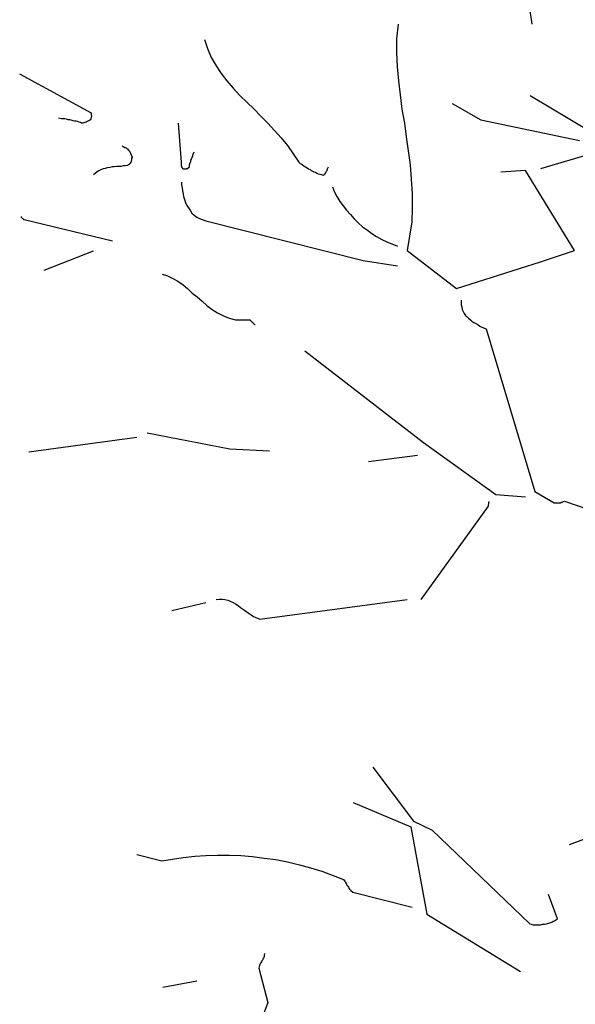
# Model space of a CAD drawing. Header units: metres. Extents: x 186340 to 190086, y 444329 to 445139.
# Tile 31 of 62: x 188603.99 to 188605.16, y 445027.85 to 445029.91. Entities that reach past the tile are written whole.
import ezdxf

# ---------------------------------------------------------------- set-up
doc = ezdxf.new("R2010")
doc.units = ezdxf.units.M
doc.layers.get('0').update_dxf_attribs({"lineweight": 25})
doc.layers.add('B-WE-GR-BOOM-SD', color=7, linetype='Continuous', lineweight=25, true_color=0x1f7f00, transparency=0.25)

# ---------------------------------------------------------------- blocks, each defined once
blk = doc.blocks.new('SGR-BOOM_S02_F_ZIJ-D')
at = {"flags": 128}
for points in [[(-2.2209, 7.2773), (-2.2158, 7.2438)], [(-2.4956, 7.2438), (-2.4987, 7.2132), (-2.4987, 7.1848), (-2.4976, 7.1552), (-2.4946, 7.1257), (-2.4915, 7.0962), (-2.4875, 7.0667), (-2.4824, 7.0372), (-2.4783, 7.0087), (-2.4742, 6.9792), (-2.4702, 6.9497), (-2.4681, 6.9202), (-2.4661, 6.8897), (-2.4661, 6.8602), (-2.4671, 6.8307), (-2.4763, 6.7707), (-2.3735, 6.6913), (-2.1975, 6.7473), (-2.1263, 6.7707), (-2.229, 6.9385), (-2.2809, 6.9345)], [(-2.9005, 7.2122), (-2.8944, 7.1929), (-2.8863, 7.1746), (-2.8761, 7.1573), (-2.8659, 7.141), (-2.8537, 7.1257), (-2.8405, 7.1105), (-2.8263, 7.0952), (-2.812, 7.081), (-2.7968, 7.0667), (-2.7825, 7.0515), (-2.7683, 7.0372), (-2.754, 7.022), (-2.7398, 7.0067), (-2.7266, 6.9904), (-2.7032, 6.9558), (-2.7001, 6.9528), (-2.696, 6.9507), (-2.693, 6.9477), (-2.6889, 6.9457), (-2.6859, 6.9436), (-2.6828, 6.9416), (-2.6798, 6.9406), (-2.6777, 6.9385), (-2.6747, 6.9365), (-2.6716, 6.9355), (-2.6686, 6.9345), (-2.6655, 6.9324), (-2.6625, 6.9314), (-2.6594, 6.9304), (-2.6513, 6.9284), (-2.6503, 6.9294), (-2.6492, 6.9304), (-2.6492, 6.9314), (-2.6482, 6.9314), (-2.6472, 6.9324), (-2.6472, 6.9335), (-2.6462, 6.9345), (-2.6462, 6.9355), (-2.6452, 6.9365), (-2.6441, 6.9385), (-2.6441, 6.9396), (-2.6431, 6.9416), (-2.6411, 6.9457)], [(-3.2872, 7.14), (-3.1376, 7.0586), (-3.1376, 7.0555), (-3.1376, 7.0545), (-3.1366, 7.0525), (-3.1366, 7.0505), (-3.1376, 7.0494), (-3.1376, 7.0474), (-3.1386, 7.0464), (-3.1396, 7.0443), (-3.1406, 7.0433), (-3.1427, 7.0423), (-3.1447, 7.0413), (-3.1457, 7.0403), (-3.1478, 7.0393), (-3.1508, 7.0382), (-3.1549, 7.0372), (-3.1579, 7.0372), (-3.16, 7.0382), (-3.163, 7.0393), (-3.1661, 7.0403), (-3.1691, 7.0413), (-3.1722, 7.0413), (-3.1752, 7.0423), (-3.1793, 7.0433), (-3.1824, 7.0443), (-3.1854, 7.0443), (-3.1895, 7.0454), (-3.1925, 7.0464), (-3.1966, 7.0464), (-3.1997, 7.0464), (-3.2058, 7.0474)], [(-2.2189, 7.0952), (-2.0897, 7.0179)], [(-2.3827, 7.0779), (-2.3226, 7.0443), (-2.1161, 7.0006)], [(-2.9555, 7.0372), (-2.9494, 6.9558), (-2.9494, 6.9528), (-2.9494, 6.9507), (-2.9494, 6.9487), (-2.9484, 6.9467), (-2.9484, 6.9457), (-2.9473, 6.9436), (-2.9463, 6.9426), (-2.9453, 6.9426), (-2.9443, 6.9416), (-2.9422, 6.9416), (-2.9412, 6.9416), (-2.9392, 6.9416), (-2.9382, 6.9426), (-2.9361, 6.9426), (-2.9321, 6.9457), (-2.9321, 6.9467), (-2.9321, 6.9477), (-2.9321, 6.9497), (-2.9311, 6.9518), (-2.9311, 6.9538), (-2.93, 6.9548), (-2.929, 6.9569), (-2.929, 6.9599), (-2.928, 6.9619), (-2.927, 6.964), (-2.926, 6.966), (-2.925, 6.968), (-2.925, 6.9701), (-2.9239, 6.9721), (-2.9219, 6.9772)], [(-3.0725, 6.9894), (-3.0715, 6.9884), (-3.0704, 6.9884), (-3.0694, 6.9874), (-3.0674, 6.9864), (-3.0664, 6.9864), (-3.0643, 6.9853), (-3.0633, 6.9843), (-3.0613, 6.9833), (-3.0603, 6.9813), (-3.0582, 6.9803), (-3.0572, 6.9782), (-3.0562, 6.9762), (-3.0552, 6.9741), (-3.0542, 6.9711), (-3.0521, 6.966), (-3.0531, 6.964), (-3.0531, 6.963), (-3.0531, 6.9619), (-3.0531, 6.9599), (-3.0531, 6.9589), (-3.0542, 6.9579), (-3.0542, 6.9569), (-3.0542, 6.9558), (-3.0552, 6.9548), (-3.0562, 6.9538), (-3.0562, 6.9528), (-3.0572, 6.9518), (-3.0582, 6.9507), (-3.0593, 6.9497), (-3.0613, 6.9487), (-3.0664, 6.9477), (-3.0704, 6.9477), (-3.0755, 6.9467), (-3.0796, 6.9467), (-3.0847, 6.9467), (-3.0898, 6.9457), (-3.0938, 6.9457), (-3.0989, 6.9446), (-3.104, 6.9436), (-3.1081, 6.9426), (-3.1122, 6.9416), (-3.1172, 6.9396), (-3.1213, 6.9375), (-3.1254, 6.9355), (-3.1325, 6.9294)], [(-2.1059, 6.9691), (-2.1975, 6.9416)], [(-2.9484, 6.9141), (-2.9484, 6.908), (-2.9473, 6.9019), (-2.9463, 6.8958), (-2.9453, 6.8897), (-2.9443, 6.8836), (-2.9422, 6.8775), (-2.9402, 6.8714), (-2.9372, 6.8653), (-2.9341, 6.8602), (-2.93, 6.8541), (-2.927, 6.849), (-2.9219, 6.8449), (-2.9168, 6.8409), (-2.9107, 6.8378), (-2.8975, 6.8327), (-2.5689, 6.7503), (-2.4966, 6.7391)], [(-2.633, 6.9039), (-2.6289, 6.8928), (-2.6238, 6.8836), (-2.6177, 6.8734), (-2.6106, 6.8643), (-2.6034, 6.8551), (-2.5953, 6.846), (-2.5872, 6.8368), (-2.579, 6.8287), (-2.5699, 6.8205), (-2.5597, 6.8134), (-2.5505, 6.8063), (-2.5404, 6.8002), (-2.5292, 6.7941), (-2.519, 6.789), (-2.4966, 6.7798)], [(-3.2841, 6.8419), (-3.2841, 6.8409), (-3.2831, 6.8398), (-3.2821, 6.8388), (-3.2811, 6.8388), (-3.2811, 6.8378), (-3.28, 6.8368), (-3.279, 6.8358), (-3.278, 6.8358), (-3.0928, 6.791)], [(-3.1335, 6.7696), (-3.2363, 6.7289)], [(-2.9891, 6.7218), (-2.9779, 6.7178), (-2.9667, 6.7127), (-2.9565, 6.7066), (-2.9453, 6.6994), (-2.9361, 6.6913), (-2.926, 6.6821), (-2.9158, 6.674), (-2.9056, 6.6649), (-2.8954, 6.6557), (-2.8843, 6.6476), (-2.8731, 6.6404), (-2.8609, 6.6343), (-2.8486, 6.6292), (-2.8354, 6.6262), (-2.8049, 6.6262), (-2.8049, 6.6252), (-2.8039, 6.6242), (-2.8029, 6.6231), (-2.8018, 6.6221), (-2.8008, 6.6211), (-2.7998, 6.6211), (-2.7998, 6.6201), (-2.7988, 6.6191), (-2.7978, 6.6181), (-2.7968, 6.617), (-2.7957, 6.616), (-2.7947, 6.616)], [(-2.3633, 6.6669), (-2.3633, 6.6659), (-2.3633, 6.6649), (-2.3633, 6.6638), (-2.3633, 6.6628), (-2.3633, 6.6618), (-2.3633, 6.6608), (-2.3633, 6.6598), (-2.3633, 6.6587), (-2.3633, 6.6577), (-2.3623, 6.6526), (-2.3613, 6.6476), (-2.3593, 6.6435), (-2.3572, 6.6394), (-2.3542, 6.6353), (-2.3511, 6.6323), (-2.3481, 6.6292), (-2.344, 6.6262), (-2.341, 6.6231), (-2.3369, 6.6201), (-2.3328, 6.6181), (-2.3287, 6.616), (-2.3247, 6.613), (-2.3206, 6.6109), (-2.3114, 6.6069), (-2.2097, 6.267), (-2.169, 6.2436), (-2.168, 6.2436), (-2.167, 6.2436), (-2.166, 6.2436), (-2.1639, 6.2436), (-2.1629, 6.2436), (-2.1619, 6.2436), (-2.1599, 6.2436), (-2.1588, 6.2436), (-2.1578, 6.2436), (-2.1558, 6.2436), (-2.1548, 6.2436), (-2.1537, 6.2447), (-2.1517, 6.2447), (-2.1507, 6.2457), (-2.1476, 6.2467), (-2.0968, 6.2294)], [(-2.6909, 6.5611), (-2.4427, 6.3698), (-2.2911, 6.2609), (-2.229, 6.2558)], [(-3.0206, 6.3901), (-2.8476, 6.3566), (-2.7642, 6.3525)], [(-3.042, 6.38), (-3.2678, 6.3495)], [(-2.4549, 6.3423), (-2.5577, 6.3291)], [(-2.3053, 6.2457), (-2.3064, 6.2447), (-2.3064, 6.2436), (-2.3064, 6.2426), (-2.3064, 6.2416), (-2.3064, 6.2406), (-2.3074, 6.2396), (-2.3074, 6.2386), (-2.3074, 6.2375), (-2.3074, 6.2365), (-2.4478, 6.0412)], [(-2.8975, 6.0341), (-2.9687, 6.0178)], [(-2.8761, 6.0412), (-2.87, 6.0422), (-2.8639, 6.0422), (-2.8578, 6.0412), (-2.8517, 6.0402), (-2.8466, 6.0381), (-2.8405, 6.0351), (-2.8354, 6.032), (-2.8303, 6.029), (-2.8252, 6.0249), (-2.8191, 6.0208), (-2.8141, 6.0168), (-2.809, 6.0137), (-2.8029, 6.0096), (-2.7978, 6.0056), (-2.7845, 6.0005), (-2.4763, 6.0412)], [(-2.5485, 5.6912), (-2.463, 5.5782), (-2.4244, 5.5589), (-2.2199, 5.3636), (-2.2168, 5.3626), (-2.2138, 5.3615), (-2.2097, 5.3615), (-2.2056, 5.3615), (-2.2016, 5.3615), (-2.1975, 5.3615), (-2.1934, 5.3626), (-2.1894, 5.3626), (-2.1853, 5.3636), (-2.1812, 5.3646), (-2.1782, 5.3656), (-2.1741, 5.3666), (-2.171, 5.3687), (-2.168, 5.3697), (-2.1619, 5.3737), (-2.1812, 5.4246)], [(-2.5892, 5.6169), (-2.4691, 5.566), (-2.4356, 5.3839), (-2.2392, 5.2639)], [(-2.0754, 5.5518), (-2.1375, 5.5284)], [(-3.042, 5.508), (-2.9901, 5.4948), (-2.9677, 5.4989), (-2.9453, 5.5019), (-2.9209, 5.505), (-2.8975, 5.506), (-2.8731, 5.507), (-2.8486, 5.507), (-2.8242, 5.506), (-2.7998, 5.504), (-2.7754, 5.5009), (-2.751, 5.4979), (-2.7266, 5.4928), (-2.7021, 5.4867), (-2.6787, 5.4806), (-2.6553, 5.4735), (-2.6096, 5.4562), (-2.6085, 5.4541), (-2.6075, 5.4531), (-2.6065, 5.4511), (-2.6055, 5.4501), (-2.6045, 5.448), (-2.6034, 5.447), (-2.6034, 5.445), (-2.6014, 5.4429), (-2.6004, 5.4419), (-2.5994, 5.4399), (-2.5984, 5.4378), (-2.5973, 5.4358), (-2.5953, 5.4348), (-2.5943, 5.4328), (-2.5902, 5.4297), (-2.4661, 5.3982)], [(-2.7744, 5.3015), (-2.7754, 5.2985), (-2.7754, 5.2964), (-2.7754, 5.2944), (-2.7764, 5.2934), (-2.7774, 5.2913), (-2.7784, 5.2903), (-2.7784, 5.2883), (-2.7795, 5.2873), (-2.7805, 5.2862), (-2.7815, 5.2842), (-2.7825, 5.2822), (-2.7835, 5.2812), (-2.7845, 5.2781), (-2.7856, 5.2761), (-2.7866, 5.271), (-2.7683, 5.1987), (-2.7835, 5.1581)], [(-2.9168, 5.2435), (-2.988, 5.2303)]]:
    blk.add_lwpolyline(points, dxfattribs=at)

msp = doc.modelspace()

# ---------------------------------------------------------------- block references
at = {"layer": 'B-WE-GR-BOOM-SD'}
msp.add_blockref('SGR-BOOM_S02_F_ZIJ-D', (188607.2812, 445022.6573), dxfattribs=at)

doc.saveas('drawing.dxf')
